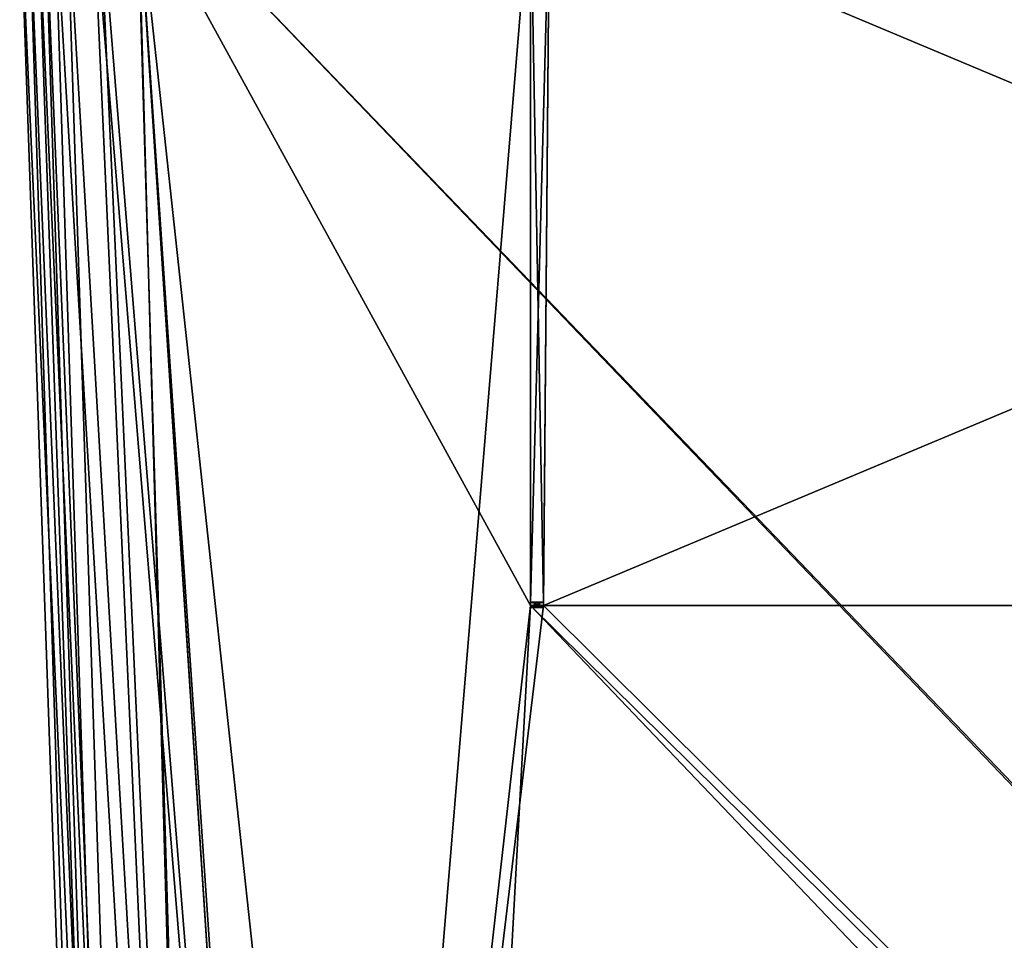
# Model space of a CAD drawing. Header units: millimetres. Extents: x -269 to 269, y -16 to 416.
# Tile 17 of 171: x -232 to -118, y 200 to 307. Entities that reach past the tile are written whole.
import ezdxf

# ---------------------------------------------------------------- set-up
doc = ezdxf.new("R2010")
doc.units = ezdxf.units.MM
doc.header["$LTSCALE"] = 65.185185
for name, color, linetype in [('139', 7, 'CONTINUOUS'), ('16', 7, 'CONTINUOUS'), ('160', 7, 'CONTINUOUS'), ('161', 7, 'CONTINUOUS'), ('162', 7, 'CONTINUOUS'), ('163', 7, 'CONTINUOUS'), ('164', 7, 'CONTINUOUS'), ('165', 7, 'CONTINUOUS'), ('166', 7, 'CONTINUOUS'), ('167', 7, 'CONTINUOUS'), ('168', 7, 'CONTINUOUS'), ('169', 7, 'CONTINUOUS'), ('170', 7, 'CONTINUOUS'), ('342', 7, 'CONTINUOUS'), ('343', 7, 'CONTINUOUS'), ('344', 7, 'CONTINUOUS'), ('345', 7, 'CONTINUOUS'), ('346', 7, 'CONTINUOUS'), ('347', 7, 'CONTINUOUS'), ('348', 7, 'CONTINUOUS'), ('37', 7, 'CONTINUOUS'), ('38', 7, 'CONTINUOUS'), ('48', 7, 'CONTINUOUS'), ('79', 7, 'CONTINUOUS')]:
    doc.layers.add(name, color=color, linetype=linetype)

msp = doc.modelspace()

# ---------------------------------------------------------------- linework, layer by layer
at = {"layer": '139', "linetype": 'Continuous'}
for points in [[(-172.75, 322, -13.62), (-218.21, 322, -13.62), (-198.13, 15, -24.34), (-172.75, 322, -13.62)], [(-172.75, 322, -13.62), (-198.13, 15, -24.34), (-172.75, 239, -16.51), (-172.75, 322, -13.62)], [(26.53, 322, -13.62), (-170.53, 322, -13.62), (-171.25, 239, -16.51), (26.53, 322, -13.62)], [(26.53, 322, -13.62), (-171.25, 239, -16.51), (27.25, 239, -16.51), (26.53, 322, -13.62)], [(-198.13, 15, -24.34), (-184.99, 15, -24.34), (28.75, 239, -16.51), (-198.13, 15, -24.34)], [(-172.75, 239, -16.51), (-198.13, 15, -24.34), (-171.25, 239, -16.51), (-172.75, 239, -16.51)], [(-171.25, 239, -16.51), (-198.13, 15, -24.34), (27.25, 239, -16.51), (-171.25, 239, -16.51)], [(27.25, 239, -16.51), (-198.13, 15, -24.34), (28.75, 239, -16.51), (27.25, 239, -16.51)], [(28.75, 239, -16.51), (-184.99, 15, -24.34), (40.99, 15, -24.34), (28.75, 239, -16.51)]]:
    msp.add_3dface(points, dxfattribs=at)
at = {"layer": '16', "linetype": 'Continuous'}
for points in [[(74.34, 324, -331.45), (-218.34, 324, -331.45), (-199.69, 38.79, -321.49), (74.34, 324, -331.45)], [(-198.93, 38.79, -321.49), (74.34, 324, -331.45), (-199.69, 38.79, -321.49), (-198.93, 38.79, -321.49)], [(74.34, 324, -331.45), (-198.93, 38.79, -321.49), (54.93, 38.79, -321.49), (74.34, 324, -331.45)]]:
    msp.add_3dface(points, dxfattribs=at)
at = {"layer": '160', "linetype": 'Continuous'}
for points in [[(-218.21, 322, -333.38), (-172.75, 322, -333.38), (-172.75, 239, -330.49), (-218.21, 322, -333.38)], [(-218.21, 322, -333.38), (-172.75, 239, -330.49), (-184.99, 15, -322.66), (-218.21, 322, -333.38)], [(-198.13, 15, -322.66), (-218.21, 322, -333.38), (-184.99, 15, -322.66), (-198.13, 15, -322.66)], [(-171.25, 239, -330.49), (-170.53, 322, -333.38), (27.25, 239, -330.49), (-171.25, 239, -330.49)], [(-170.53, 322, -333.38), (26.53, 322, -333.38), (27.25, 239, -330.49), (-170.53, 322, -333.38)], [(-184.99, 15, -322.66), (-172.75, 239, -330.49), (40.99, 15, -322.66), (-184.99, 15, -322.66)], [(-172.75, 239, -330.49), (-171.25, 239, -330.49), (54.13, 15, -322.66), (-172.75, 239, -330.49)], [(40.99, 15, -322.66), (-172.75, 239, -330.49), (54.13, 15, -322.66), (40.99, 15, -322.66)], [(54.13, 15, -322.66), (-171.25, 239, -330.49), (27.25, 239, -330.49), (54.13, 15, -322.66)]]:
    msp.add_3dface(points, dxfattribs=at)
at = {"layer": '161', "linetype": 'Continuous'}
for points in [[(-170.53, 322, -337.21), (-170.53, 322, -333.38), (-171.25, 239, -330.49), (-170.53, 322, -337.21)], [(-170.53, 322, -337.21), (-171.25, 239, -330.49), (-171.25, 239.39, -336.49), (-170.53, 322, -337.21)], [(-171.25, 239.39, -336.49), (-171.25, 239, -330.49), (-171.25, 239, -333.14), (-171.25, 239.39, -336.49)], [(-171.25, 238.97, -336.31), (-171.25, 239.39, -336.49), (-171.25, 239, -333.14), (-171.25, 238.97, -336.31)], [(-171.25, 238.8, -333.89), (-171.25, 238.97, -336.31), (-171.25, 239, -333.14), (-171.25, 238.8, -333.89)], [(-171.25, 238.8, -335.89), (-171.25, 238.97, -336.31), (-171.25, 238.8, -333.89), (-171.25, 238.8, -335.89)]]:
    msp.add_3dface(points, dxfattribs=at)
at = {"layer": '162', "linetype": 'Continuous'}
for points in [[(-172.75, 322, -337.21), (-170.53, 322, -337.21), (-171.25, 239.39, -336.49), (-172.75, 322, -337.21)], [(-172.75, 322, -337.21), (-171.25, 239.39, -336.49), (-172.75, 239.39, -336.49), (-172.75, 322, -337.21)]]:
    msp.add_3dface(points, dxfattribs=at)
at = {"layer": '163', "linetype": 'Continuous'}
for points in [[(-172.75, 322, -333.38), (-172.75, 322, -337.21), (-172.75, 239.39, -336.49), (-172.75, 322, -333.38)], [(-172.75, 239, -330.49), (-172.75, 322, -333.38), (-172.75, 239, -333.14), (-172.75, 239, -330.49)], [(-172.75, 322, -333.38), (-172.75, 239.39, -336.49), (-172.75, 239, -333.14), (-172.75, 322, -333.38)], [(-172.75, 239, -333.14), (-172.75, 239.39, -336.49), (-172.75, 238.97, -336.31), (-172.75, 239, -333.14)], [(-172.75, 238.8, -333.89), (-172.75, 239, -333.14), (-172.75, 238.8, -335.89), (-172.75, 238.8, -333.89)], [(-172.75, 238.8, -335.89), (-172.75, 239, -333.14), (-172.75, 238.97, -336.31), (-172.75, 238.8, -335.89)]]:
    msp.add_3dface(points, dxfattribs=at)
at = {"layer": '164', "linetype": 'Continuous'}
for points in [[(-171.25, 239, -330.49), (-172.75, 239, -330.49), (-172.75, 239, -333.14), (-171.25, 239, -330.49)], [(-171.25, 239, -333.14), (-171.25, 239, -330.49), (-172.75, 239, -333.14), (-171.25, 239, -333.14)]]:
    msp.add_3dface(points, dxfattribs=at)
at = {"layer": '165', "linetype": 'Continuous'}
for points in [[(-171.25, 238.8, -333.89), (-171.25, 239, -333.14), (-172.75, 239, -333.14), (-171.25, 238.8, -333.89)], [(-171.25, 238.8, -333.89), (-172.75, 239, -333.14), (-172.75, 238.8, -333.89), (-171.25, 238.8, -333.89)]]:
    msp.add_3dface(points, dxfattribs=at)
at = {"layer": '166', "linetype": 'Continuous'}
for points in [[(-171.25, 238.8, -335.89), (-171.25, 238.8, -333.89), (-172.75, 238.8, -335.89), (-171.25, 238.8, -335.89)], [(-171.25, 238.8, -333.89), (-172.75, 238.8, -333.89), (-172.75, 238.8, -335.89), (-171.25, 238.8, -333.89)]]:
    msp.add_3dface(points, dxfattribs=at)
at = {"layer": '167', "linetype": 'Continuous'}
for points in [[(-171.25, 239.39, -336.49), (-171.25, 238.97, -336.31), (-172.75, 239.39, -336.49), (-171.25, 239.39, -336.49)], [(-172.75, 239.39, -336.49), (-171.25, 238.97, -336.31), (-172.75, 238.97, -336.31), (-172.75, 239.39, -336.49)], [(-171.25, 238.97, -336.31), (-171.25, 238.8, -335.89), (-172.75, 238.97, -336.31), (-171.25, 238.97, -336.31)], [(-171.25, 238.8, -335.89), (-172.75, 238.8, -335.89), (-172.75, 238.97, -336.31), (-171.25, 238.8, -335.89)]]:
    msp.add_3dface(points, dxfattribs=at)
at = {"layer": '168', "linetype": 'Continuous'}
for points in [[(-231.88, 322, -319.71), (-230.85, 322, -324.95), (-221.16, 15, -299.63), (-231.88, 322, -319.71)], [(-230.85, 322, -324.95), (-227.89, 322, -329.38), (-218.08, 15, -311.15), (-230.85, 322, -324.95)], [(-221.16, 15, -299.63), (-230.85, 322, -324.95), (-218.08, 15, -311.15), (-221.16, 15, -299.63)], [(-227.89, 322, -329.38), (-223.45, 322, -332.34), (-209.66, 15, -319.58), (-227.89, 322, -329.38)], [(-218.08, 15, -311.15), (-227.89, 322, -329.38), (-209.66, 15, -319.58), (-218.08, 15, -311.15)], [(-223.45, 322, -332.34), (-218.21, 322, -333.38), (-209.66, 15, -319.58), (-223.45, 322, -332.34)], [(-218.21, 322, -333.38), (-198.13, 15, -322.66), (-209.66, 15, -319.58), (-218.21, 322, -333.38)]]:
    msp.add_3dface(points, dxfattribs=at)
at = {"layer": '169', "linetype": 'Continuous'}
for points in [[(-231.88, 322, -27.29), (-231.88, 322, -319.71), (-221.16, 15, -299.63), (-231.88, 322, -27.29)], [(-231.88, 322, -27.29), (-221.16, 15, -299.63), (-221.16, 15, -286.49), (-231.88, 322, -27.29)], [(-221.16, 15, -47.37), (-231.88, 322, -27.29), (-221.16, 15, -60.51), (-221.16, 15, -47.37)], [(-221.16, 15, -60.51), (-231.88, 322, -27.29), (-221.16, 15, -286.49), (-221.16, 15, -60.51)]]:
    msp.add_3dface(points, dxfattribs=at)
at = {"layer": '170', "linetype": 'Continuous'}
for points in [[(-230.85, 322, -22.06), (-231.88, 322, -27.29), (-218.08, 15, -35.84), (-230.85, 322, -22.06)], [(-231.88, 322, -27.29), (-221.16, 15, -47.37), (-218.08, 15, -35.84), (-231.88, 322, -27.29)], [(-227.89, 322, -17.62), (-230.85, 322, -22.06), (-218.08, 15, -35.84), (-227.89, 322, -17.62)], [(-223.45, 322, -14.65), (-227.89, 322, -17.62), (-209.66, 15, -27.42), (-223.45, 322, -14.65)], [(-209.66, 15, -27.42), (-227.89, 322, -17.62), (-218.08, 15, -35.84), (-209.66, 15, -27.42)], [(-218.21, 322, -13.62), (-223.45, 322, -14.65), (-198.13, 15, -24.34), (-218.21, 322, -13.62)], [(-198.13, 15, -24.34), (-223.45, 322, -14.65), (-209.66, 15, -27.42), (-198.13, 15, -24.34)]]:
    msp.add_3dface(points, dxfattribs=at)
at = {"layer": '342', "linetype": 'Continuous'}
for points in [[(-172.75, 322, -9.79), (-172.75, 322, -13.62), (-172.75, 239, -16.51), (-172.75, 322, -9.79)], [(-172.75, 322, -9.79), (-172.75, 239, -16.51), (-172.75, 239.39, -10.51), (-172.75, 322, -9.79)], [(-172.75, 239.39, -10.51), (-172.75, 239, -16.51), (-172.75, 239, -13.86), (-172.75, 239.39, -10.51)], [(-172.75, 238.97, -10.69), (-172.75, 239.39, -10.51), (-172.75, 239, -13.86), (-172.75, 238.97, -10.69)], [(-172.75, 238.8, -13.11), (-172.75, 238.97, -10.69), (-172.75, 239, -13.86), (-172.75, 238.8, -13.11)], [(-172.75, 238.8, -11.11), (-172.75, 238.97, -10.69), (-172.75, 238.8, -13.11), (-172.75, 238.8, -11.11)]]:
    msp.add_3dface(points, dxfattribs=at)
at = {"layer": '343', "linetype": 'Continuous'}
for points in [[(-170.53, 322, -9.79), (-172.75, 322, -9.79), (-172.75, 239.39, -10.51), (-170.53, 322, -9.79)], [(-170.53, 322, -9.79), (-172.75, 239.39, -10.51), (-171.25, 239.39, -10.51), (-170.53, 322, -9.79)]]:
    msp.add_3dface(points, dxfattribs=at)
at = {"layer": '344', "linetype": 'Continuous'}
for points in [[(-170.53, 322, -13.62), (-170.53, 322, -9.79), (-171.25, 239.39, -10.51), (-170.53, 322, -13.62)], [(-171.25, 239, -16.51), (-170.53, 322, -13.62), (-171.25, 239, -13.86), (-171.25, 239, -16.51)], [(-170.53, 322, -13.62), (-171.25, 239.39, -10.51), (-171.25, 239, -13.86), (-170.53, 322, -13.62)], [(-171.25, 239, -13.86), (-171.25, 239.39, -10.51), (-171.25, 238.97, -10.69), (-171.25, 239, -13.86)], [(-171.25, 238.8, -13.11), (-171.25, 239, -13.86), (-171.25, 238.8, -11.11), (-171.25, 238.8, -13.11)], [(-171.25, 238.8, -11.11), (-171.25, 239, -13.86), (-171.25, 238.97, -10.69), (-171.25, 238.8, -11.11)]]:
    msp.add_3dface(points, dxfattribs=at)
at = {"layer": '345', "linetype": 'Continuous'}
for points in [[(-172.75, 239, -16.51), (-171.25, 239, -16.51), (-171.25, 239, -13.86), (-172.75, 239, -16.51)], [(-172.75, 239, -13.86), (-172.75, 239, -16.51), (-171.25, 239, -13.86), (-172.75, 239, -13.86)]]:
    msp.add_3dface(points, dxfattribs=at)
at = {"layer": '346', "linetype": 'Continuous'}
for points in [[(-172.75, 238.8, -13.11), (-172.75, 239, -13.86), (-171.25, 239, -13.86), (-172.75, 238.8, -13.11)], [(-172.75, 238.8, -13.11), (-171.25, 239, -13.86), (-171.25, 238.8, -13.11), (-172.75, 238.8, -13.11)]]:
    msp.add_3dface(points, dxfattribs=at)
at = {"layer": '347', "linetype": 'Continuous'}
for points in [[(-172.75, 238.8, -11.11), (-172.75, 238.8, -13.11), (-171.25, 238.8, -11.11), (-172.75, 238.8, -11.11)], [(-172.75, 238.8, -13.11), (-171.25, 238.8, -13.11), (-171.25, 238.8, -11.11), (-172.75, 238.8, -13.11)]]:
    msp.add_3dface(points, dxfattribs=at)
at = {"layer": '348', "linetype": 'Continuous'}
for points in [[(-172.75, 239.39, -10.51), (-172.75, 238.97, -10.69), (-171.25, 239.39, -10.51), (-172.75, 239.39, -10.51)], [(-171.25, 239.39, -10.51), (-172.75, 238.97, -10.69), (-171.25, 238.97, -10.69), (-171.25, 239.39, -10.51)], [(-172.75, 238.97, -10.69), (-172.75, 238.8, -11.11), (-171.25, 238.97, -10.69), (-172.75, 238.97, -10.69)], [(-172.75, 238.8, -11.11), (-171.25, 238.8, -11.11), (-171.25, 238.97, -10.69), (-172.75, 238.8, -11.11)]]:
    msp.add_3dface(points, dxfattribs=at)
at = {"layer": '37', "linetype": 'Continuous'}
for points in [[(-218.34, 324, -15.55), (74.34, 324, -15.55), (55.69, 38.79, -25.51), (-218.34, 324, -15.55)], [(-199.69, 38.79, -25.51), (-218.34, 324, -15.55), (-198.93, 38.79, -25.51), (-199.69, 38.79, -25.51)], [(-198.93, 38.79, -25.51), (-218.34, 324, -15.55), (54.93, 38.79, -25.51), (-198.93, 38.79, -25.51)], [(54.93, 38.79, -25.51), (-218.34, 324, -15.55), (55.69, 38.79, -25.51), (54.93, 38.79, -25.51)]]:
    msp.add_3dface(points, dxfattribs=at)
at = {"layer": '38', "linetype": 'Continuous'}
for points in [[(-229.95, 324, -27.16), (-229.07, 324, -22.71), (-219.99, 38.79, -45.81), (-229.95, 324, -27.16)], [(-229.07, 324, -22.71), (-226.56, 324, -18.95), (-217.27, 38.65, -35.66), (-229.07, 324, -22.71)], [(-219.99, 38.79, -45.81), (-229.07, 324, -22.71), (-217.27, 38.65, -35.66), (-219.99, 38.79, -45.81)], [(-226.56, 324, -18.95), (-222.79, 324, -16.43), (-209.84, 38.65, -28.23), (-226.56, 324, -18.95)], [(-217.27, 38.65, -35.66), (-226.56, 324, -18.95), (-209.84, 38.65, -28.23), (-217.27, 38.65, -35.66)], [(-222.79, 324, -16.43), (-218.34, 324, -15.55), (-209.84, 38.65, -28.23), (-222.79, 324, -16.43)], [(-218.34, 324, -15.55), (-199.69, 38.79, -25.51), (-209.84, 38.65, -28.23), (-218.34, 324, -15.55)]]:
    msp.add_3dface(points, dxfattribs=at)
at = {"layer": '48', "linetype": 'Continuous'}
for points in [[(-229.95, 324, -319.84), (-229.95, 324, -27.16), (-219.99, 38.79, -45.81), (-229.95, 324, -319.84)], [(-229.95, 324, -319.84), (-219.99, 38.79, -45.81), (-219.99, 38.79, -46.57), (-229.95, 324, -319.84)], [(-229.95, 324, -319.84), (-219.99, 38.79, -46.57), (-219.99, 38.79, -300.43), (-229.95, 324, -319.84)], [(-219.99, 38.79, -301.19), (-229.95, 324, -319.84), (-219.99, 38.79, -300.43), (-219.99, 38.79, -301.19)]]:
    msp.add_3dface(points, dxfattribs=at)
at = {"layer": '79', "linetype": 'Continuous'}
for points in [[(-229.07, 324, -324.28), (-229.95, 324, -319.84), (-217.27, 38.65, -311.34), (-229.07, 324, -324.28)], [(-229.95, 324, -319.84), (-219.99, 38.79, -301.19), (-217.27, 38.65, -311.34), (-229.95, 324, -319.84)], [(-226.56, 324, -328.05), (-229.07, 324, -324.28), (-217.27, 38.65, -311.34), (-226.56, 324, -328.05)], [(-222.78, 324, -330.57), (-226.56, 324, -328.05), (-209.84, 38.65, -318.77), (-222.78, 324, -330.57)], [(-226.56, 324, -328.05), (-217.27, 38.65, -311.34), (-209.84, 38.65, -318.77), (-226.56, 324, -328.05)], [(-218.34, 324, -331.45), (-222.78, 324, -330.57), (-199.69, 38.79, -321.49), (-218.34, 324, -331.45)], [(-199.69, 38.79, -321.49), (-222.78, 324, -330.57), (-209.84, 38.65, -318.77), (-199.69, 38.79, -321.49)]]:
    msp.add_3dface(points, dxfattribs=at)

doc.saveas('drawing.dxf')
